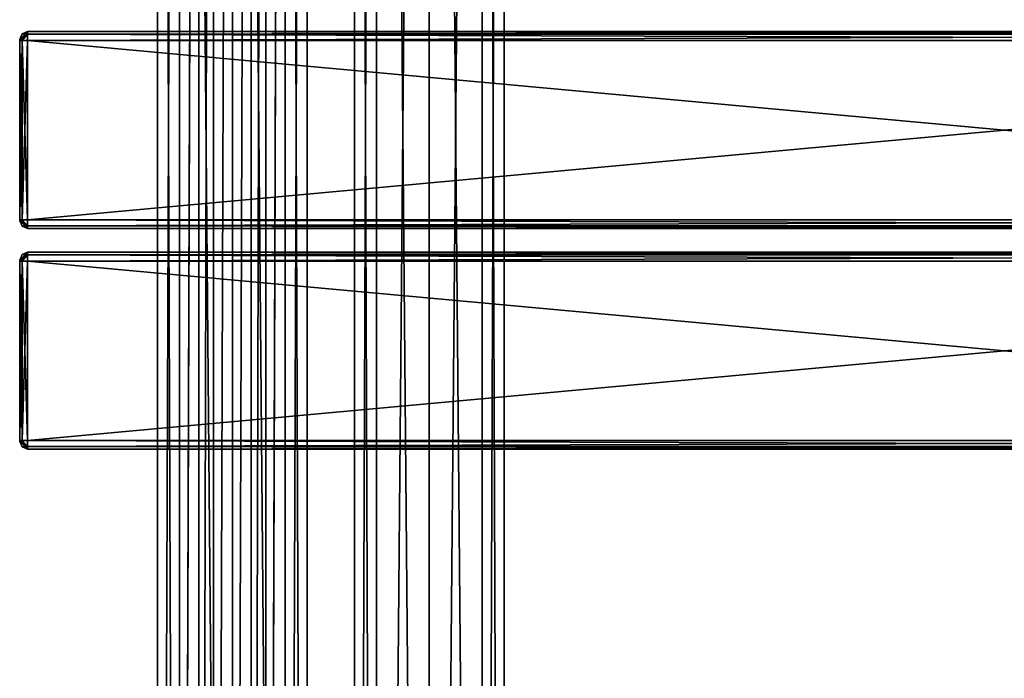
# Model space of a CAD drawing. Extents: x -54 to 446, y -6 to 1624.
# Tile 13 of 225: x -54 to 196, y 629 to 796. Entities that reach past the tile are written whole.
import ezdxf

# ---------------------------------------------------------------- set-up
doc = ezdxf.new("R2010")
doc.units = 0
doc.header["$LTSCALE"] = 46.933333
for name, color, linetype in [('215', 7, 'CONTINUOUS'), ('216', 7, 'CONTINUOUS'), ('247', 7, 'CONTINUOUS'), ('248', 7, 'CONTINUOUS'), ('393', 7, 'CONTINUOUS'), ('395', 7, 'CONTINUOUS'), ('396', 7, 'CONTINUOUS'), ('397', 7, 'CONTINUOUS'), ('398', 7, 'CONTINUOUS'), ('399', 7, 'CONTINUOUS'), ('400', 7, 'CONTINUOUS'), ('401', 7, 'CONTINUOUS'), ('402', 7, 'CONTINUOUS'), ('403', 7, 'CONTINUOUS'), ('404', 7, 'CONTINUOUS'), ('405', 7, 'CONTINUOUS'), ('406', 7, 'CONTINUOUS'), ('407', 7, 'CONTINUOUS'), ('408', 7, 'CONTINUOUS'), ('409', 7, 'CONTINUOUS'), ('410', 7, 'CONTINUOUS'), ('419', 7, 'CONTINUOUS'), ('421', 7, 'CONTINUOUS'), ('422', 7, 'CONTINUOUS'), ('423', 7, 'CONTINUOUS'), ('424', 7, 'CONTINUOUS'), ('425', 7, 'CONTINUOUS'), ('426', 7, 'CONTINUOUS'), ('427', 7, 'CONTINUOUS'), ('428', 7, 'CONTINUOUS'), ('429', 7, 'CONTINUOUS'), ('430', 7, 'CONTINUOUS'), ('431', 7, 'CONTINUOUS'), ('432', 7, 'CONTINUOUS'), ('433', 7, 'CONTINUOUS'), ('434', 7, 'CONTINUOUS'), ('435', 7, 'CONTINUOUS'), ('436', 7, 'CONTINUOUS')]:
    doc.layers.add(name, color=color, linetype=linetype)

msp = doc.modelspace()

# ---------------------------------------------------------------- linework, layer by layer
at = {"layer": '215', "color": 7, "linetype": 'CONTINUOUS'}
for points in [[(0, 2, 19), (13.44, 2, 13.44), (0, 1534, 19), (0, 2, 19)], [(0, 1534, 19), (13.44, 2, 13.44), (13.44, 1534, 13.44), (0, 1534, 19)], [(8.52, 44.74, -16.98), (8.52, 1491.26, -16.98), (13.44, 1534, -13.44), (8.52, 44.74, -16.98)], [(8.52, 35.26, -16.98), (8.52, 44.74, -16.98), (13.44, 1534, -13.44), (8.52, 35.26, -16.98)], [(13.44, 2, -13.44), (8.52, 35.26, -16.98), (13.44, 1534, -13.44), (13.44, 2, -13.44)], [(19, 2), (13.44, 2, -13.44), (19, 1534), (19, 2)], [(19, 1534), (13.44, 2, -13.44), (13.44, 1534, -13.44), (19, 1534)], [(13.44, 2, 13.44), (19, 2), (13.44, 1534, 13.44), (13.44, 2, 13.44)], [(13.44, 1534, 13.44), (19, 2), (19, 1534), (13.44, 1534, 13.44)], [(4.79, 1487.51, -18.39), (8.52, 1491.26, -16.98), (4.79, 48.49, -18.39), (4.79, 1487.51, -18.39)], [(4.79, 48.49, -18.39), (8.52, 1491.26, -16.98), (8.52, 44.74, -16.98), (4.79, 48.49, -18.39)], [(0, 1486.25, -19), (4.79, 1487.51, -18.39), (0, 49.75, -19), (0, 1486.25, -19)], [(0, 49.75, -19), (4.79, 1487.51, -18.39), (4.79, 48.49, -18.39), (0, 49.75, -19)]]:
    msp.add_3dface(points, dxfattribs=at)
at = {"layer": '216', "color": 7, "linetype": 'CONTINUOUS'}
for points in [[(-19, 1534), (-13.44, 1534, -13.44), (-19, 2), (-19, 1534)], [(-19, 2), (-13.44, 1534, -13.44), (-13.44, 2, -13.44), (-19, 2)], [(-13.44, 1534, 13.44), (-19, 1534), (-13.44, 2, 13.44), (-13.44, 1534, 13.44)], [(-13.44, 2, 13.44), (-19, 1534), (-19, 2), (-13.44, 2, 13.44)], [(0, 2, 19), (0, 1534, 19), (-13.44, 1534, 13.44), (0, 2, 19)], [(0, 2, 19), (-13.44, 1534, 13.44), (-13.44, 2, 13.44), (0, 2, 19)], [(-13.44, 1534, -13.44), (-8.52, 1500.74, -16.98), (-13.44, 2, -13.44), (-13.44, 1534, -13.44)], [(-8.52, 1500.74, -16.98), (-8.52, 1491.26, -16.98), (-13.44, 2, -13.44), (-8.52, 1500.74, -16.98)], [(-13.44, 2, -13.44), (-8.52, 1491.26, -16.98), (-8.52, 44.74, -16.98), (-13.44, 2, -13.44)], [(-8.52, 1491.26, -16.98), (-4.79, 1487.51, -18.39), (-8.52, 44.74, -16.98), (-8.52, 1491.26, -16.98)], [(-8.52, 44.74, -16.98), (-4.79, 1487.51, -18.39), (-4.79, 48.49, -18.39), (-8.52, 44.74, -16.98)], [(-4.79, 1487.51, -18.39), (0, 1486.25, -19), (-4.79, 48.49, -18.39), (-4.79, 1487.51, -18.39)], [(0, 1486.25, -19), (0, 49.75, -19), (-4.79, 48.49, -18.39), (0, 1486.25, -19)]]:
    msp.add_3dface(points, dxfattribs=at)
at = {"layer": '247', "color": 7, "linetype": 'CONTINUOUS'}
for points in [[(63.44, 1534, 13.44), (50, 1534, 19), (63.44, 2, 13.44), (63.44, 1534, 13.44)], [(63.44, 2, 13.44), (50, 1534, 19), (50, 2, 19), (63.44, 2, 13.44)], [(50, 1534, -19), (63.44, 1534, -13.44), (50, 2, -19), (50, 1534, -19)], [(50, 2, -19), (63.44, 1534, -13.44), (63.44, 2, -13.44), (50, 2, -19)], [(69, 1534), (63.44, 1534, 13.44), (69, 2), (69, 1534)], [(69, 2), (63.44, 1534, 13.44), (63.44, 2, 13.44), (69, 2)], [(63.44, 1534, -13.44), (69, 1534), (63.44, 2, -13.44), (63.44, 1534, -13.44)], [(63.44, 2, -13.44), (69, 1534), (69, 2), (63.44, 2, -13.44)]]:
    msp.add_3dface(points, dxfattribs=at)
at = {"layer": '248', "color": 7, "linetype": 'CONTINUOUS'}
for points in [[(31, 1534), (36.56, 1534, -13.44), (31, 2), (31, 1534)], [(31, 2), (36.56, 1534, -13.44), (36.56, 2, -13.44), (31, 2)], [(36.56, 1534, 13.44), (31, 1534), (36.56, 2, 13.44), (36.56, 1534, 13.44)], [(36.56, 2, 13.44), (31, 1534), (31, 2), (36.56, 2, 13.44)], [(50, 2, 19), (50, 1534, 19), (36.56, 1534, 13.44), (50, 2, 19)], [(50, 1534, -19), (50, 2, -19), (36.56, 2, -13.44), (50, 1534, -19)], [(36.56, 1534, -13.44), (50, 1534, -19), (36.56, 2, -13.44), (36.56, 1534, -13.44)], [(50, 2, 19), (36.56, 1534, 13.44), (36.56, 2, 13.44), (50, 2, 19)]]:
    msp.add_3dface(points, dxfattribs=at)
at = {"layer": '393', "color": 7, "linetype": 'CONTINUOUS'}
for points in [[(-54, 735, 21.25), (-54, 734.93, 21.07), (-54, 735, 26.75), (-54, 735, 21.25)], [(-54, 735, 26.75), (-54, 734.93, 21.07), (-54, 734.93, 26.93), (-54, 735, 26.75)], [(-54, 734.93, 21.07), (-54, 734.75, 21), (-54, 734.93, 26.93), (-54, 734.93, 21.07)], [(-54, 734.93, 26.93), (-54, 734.75, 21), (-54, 734.75, 27), (-54, 734.93, 26.93)], [(-54, 734.75, 27), (-54, 734.75, 21), (-54, 689.25, 21), (-54, 734.75, 27)], [(-54, 689.25, 27), (-54, 734.75, 27), (-54, 689.25, 21), (-54, 689.25, 27)], [(-54, 689.07, 26.93), (-54, 689.25, 27), (-54, 689.07, 21.07), (-54, 689.07, 26.93)], [(-54, 689.07, 21.07), (-54, 689.25, 27), (-54, 689.25, 21), (-54, 689.07, 21.07)], [(-54, 689, 26.75), (-54, 689.07, 26.93), (-54, 689, 21.25), (-54, 689, 26.75)], [(-54, 689, 21.25), (-54, 689.07, 26.93), (-54, 689.07, 21.07), (-54, 689, 21.25)]]:
    msp.add_3dface(points, dxfattribs=at)
at = {"layer": '395', "color": 7, "linetype": 'CONTINUOUS'}
for points in [[(444, 734.75, 29), (-52, 734.75, 29), (444, 689.25, 29), (444, 734.75, 29)], [(-52, 734.75, 29), (-52, 689.25, 29), (444, 689.25, 29), (-52, 734.75, 29)]]:
    msp.add_3dface(points, dxfattribs=at)
at = {"layer": '396', "color": 7, "linetype": 'CONTINUOUS'}
for points in [[(444, 687, 26.75), (-52, 687, 26.75), (444, 687, 21.25), (444, 687, 26.75)], [(-52, 687, 26.75), (-52, 687, 21.25), (444, 687, 21.25), (-52, 687, 26.75)]]:
    msp.add_3dface(points, dxfattribs=at)
at = {"layer": '397', "color": 7, "linetype": 'CONTINUOUS'}
for points in [[(444, 689.25, 19), (-52, 689.25, 19), (444, 734.75, 19), (444, 689.25, 19)], [(-52, 689.25, 19), (-52, 734.75, 19), (444, 734.75, 19), (-52, 689.25, 19)]]:
    msp.add_3dface(points, dxfattribs=at)
at = {"layer": '398', "color": 7, "linetype": 'CONTINUOUS'}
for points in [[(-52, 737, 26.75), (444, 737, 26.75), (-52, 737, 21.25), (-52, 737, 26.75)], [(-52, 737, 21.25), (444, 737, 26.75), (444, 737, 21.25), (-52, 737, 21.25)]]:
    msp.add_3dface(points, dxfattribs=at)
at = {"layer": '399', "color": 7, "linetype": 'CONTINUOUS'}
for points in [[(-52, 737, 26.75), (-52, 736.34, 28.34), (444, 737, 26.75), (-52, 737, 26.75)], [(444, 737, 26.75), (-52, 736.34, 28.34), (444, 736.34, 28.34), (444, 737, 26.75)], [(-52, 736.34, 28.34), (-52, 734.75, 29), (444, 736.34, 28.34), (-52, 736.34, 28.34)], [(444, 736.34, 28.34), (-52, 734.75, 29), (444, 734.75, 29), (444, 736.34, 28.34)]]:
    msp.add_3dface(points, dxfattribs=at)
at = {"layer": '400', "color": 7, "linetype": 'CONTINUOUS'}
for points in [[(444, 689.25, 29), (-52, 689.25, 29), (-52, 687.66, 28.34), (444, 689.25, 29)], [(444, 689.25, 29), (-52, 687.66, 28.34), (444, 687.66, 28.34), (444, 689.25, 29)], [(-52, 687.66, 28.34), (-52, 687, 26.75), (444, 687.66, 28.34), (-52, 687.66, 28.34)], [(444, 687.66, 28.34), (-52, 687, 26.75), (444, 687, 26.75), (444, 687.66, 28.34)]]:
    msp.add_3dface(points, dxfattribs=at)
at = {"layer": '401', "color": 7, "linetype": 'CONTINUOUS'}
for points in [[(-52, 687.66, 19.66), (-52, 689.25, 19), (444, 687.66, 19.66), (-52, 687.66, 19.66)], [(444, 687.66, 19.66), (-52, 689.25, 19), (444, 689.25, 19), (444, 687.66, 19.66)], [(444, 687, 21.25), (-52, 687, 21.25), (-52, 687.66, 19.66), (444, 687, 21.25)], [(444, 687, 21.25), (-52, 687.66, 19.66), (444, 687.66, 19.66), (444, 687, 21.25)]]:
    msp.add_3dface(points, dxfattribs=at)
at = {"layer": '402', "color": 7, "linetype": 'CONTINUOUS'}
for points in [[(-52, 736.34, 19.66), (-52, 737, 21.25), (444, 736.34, 19.66), (-52, 736.34, 19.66)], [(444, 736.34, 19.66), (-52, 737, 21.25), (444, 737, 21.25), (444, 736.34, 19.66)], [(444, 734.75, 19), (-52, 734.75, 19), (-52, 736.34, 19.66), (444, 734.75, 19)], [(444, 734.75, 19), (-52, 736.34, 19.66), (444, 736.34, 19.66), (444, 734.75, 19)]]:
    msp.add_3dface(points, dxfattribs=at)
at = {"layer": '403', "color": 7, "linetype": 'CONTINUOUS'}
for points in [[(-52, 736.34, 19.66), (-54, 735, 21.25), (-53.41, 736.41, 21.25), (-52, 736.34, 19.66)], [(-54, 734.93, 21.07), (-54, 735, 21.25), (-52, 736.34, 19.66), (-54, 734.93, 21.07)], [(-52, 734.75, 19), (-54, 734.93, 21.07), (-52, 736.34, 19.66), (-52, 734.75, 19)], [(-52, 737, 21.25), (-52, 736.34, 19.66), (-53.41, 736.41, 21.25), (-52, 737, 21.25)], [(-54, 734.75, 21), (-54, 734.93, 21.07), (-53.41, 734.75, 19.59), (-54, 734.75, 21)], [(-54, 734.93, 21.07), (-52, 734.75, 19), (-53.41, 734.75, 19.59), (-54, 734.93, 21.07)]]:
    msp.add_3dface(points, dxfattribs=at)
at = {"layer": '404', "color": 7, "linetype": 'CONTINUOUS'}
for points in [[(-54, 735, 21.25), (-54, 735, 26.75), (-53.41, 736.41, 26.75), (-54, 735, 21.25)], [(-54, 735, 21.25), (-53.41, 736.41, 26.75), (-53.41, 736.41, 21.25), (-54, 735, 21.25)], [(-52, 737, 26.75), (-52, 737, 21.25), (-53.41, 736.41, 21.25), (-52, 737, 26.75)], [(-53.41, 736.41, 26.75), (-52, 737, 26.75), (-53.41, 736.41, 21.25), (-53.41, 736.41, 26.75)]]:
    msp.add_3dface(points, dxfattribs=at)
at = {"layer": '405', "color": 7, "linetype": 'CONTINUOUS'}
for points in [[(-54, 734.93, 26.93), (-52, 736.34, 28.34), (-52, 737, 26.75), (-54, 734.93, 26.93)], [(-54, 734.93, 26.93), (-52, 737, 26.75), (-53.41, 736.41, 26.75), (-54, 734.93, 26.93)], [(-54, 735, 26.75), (-54, 734.93, 26.93), (-53.41, 736.41, 26.75), (-54, 735, 26.75)], [(-54, 734.93, 26.93), (-54, 734.75, 27), (-52, 736.34, 28.34), (-54, 734.93, 26.93)], [(-52, 736.34, 28.34), (-54, 734.75, 27), (-53.41, 734.75, 28.41), (-52, 736.34, 28.34)], [(-52, 734.75, 29), (-52, 736.34, 28.34), (-53.41, 734.75, 28.41), (-52, 734.75, 29)]]:
    msp.add_3dface(points, dxfattribs=at)
at = {"layer": '406', "color": 7, "linetype": 'CONTINUOUS'}
for points in [[(-54, 734.75, 27), (-54, 689.25, 27), (-53.41, 689.25, 28.41), (-54, 734.75, 27)], [(-54, 734.75, 27), (-53.41, 689.25, 28.41), (-53.41, 734.75, 28.41), (-54, 734.75, 27)], [(-52, 689.25, 29), (-52, 734.75, 29), (-53.41, 734.75, 28.41), (-52, 689.25, 29)], [(-53.41, 689.25, 28.41), (-52, 689.25, 29), (-53.41, 734.75, 28.41), (-53.41, 689.25, 28.41)]]:
    msp.add_3dface(points, dxfattribs=at)
at = {"layer": '407', "color": 7, "linetype": 'CONTINUOUS'}
for points in [[(-54, 689.25, 27), (-54, 689.07, 26.93), (-53.41, 689.25, 28.41), (-54, 689.25, 27)], [(-52, 689.25, 29), (-54, 689.07, 26.93), (-52, 687.66, 28.34), (-52, 689.25, 29)], [(-54, 689.07, 26.93), (-52, 689.25, 29), (-53.41, 689.25, 28.41), (-54, 689.07, 26.93)], [(-54, 689.07, 26.93), (-54, 689, 26.75), (-52, 687.66, 28.34), (-54, 689.07, 26.93)], [(-52, 687.66, 28.34), (-54, 689, 26.75), (-53.41, 687.59, 26.75), (-52, 687.66, 28.34)], [(-52, 687, 26.75), (-52, 687.66, 28.34), (-53.41, 687.59, 26.75), (-52, 687, 26.75)]]:
    msp.add_3dface(points, dxfattribs=at)
at = {"layer": '408', "color": 7, "linetype": 'CONTINUOUS'}
for points in [[(-54, 689, 26.75), (-54, 689, 21.25), (-53.41, 687.59, 21.25), (-54, 689, 26.75)], [(-54, 689, 26.75), (-53.41, 687.59, 21.25), (-53.41, 687.59, 26.75), (-54, 689, 26.75)], [(-52, 687, 21.25), (-52, 687, 26.75), (-53.41, 687.59, 26.75), (-52, 687, 21.25)], [(-53.41, 687.59, 21.25), (-52, 687, 21.25), (-53.41, 687.59, 26.75), (-53.41, 687.59, 21.25)]]:
    msp.add_3dface(points, dxfattribs=at)
at = {"layer": '409', "color": 7, "linetype": 'CONTINUOUS'}
for points in [[(-54, 689.07, 21.07), (-54, 689.25, 21), (-52, 687.66, 19.66), (-54, 689.07, 21.07)], [(-52, 687.66, 19.66), (-54, 689.25, 21), (-53.41, 689.25, 19.59), (-52, 687.66, 19.66)], [(-54, 689, 21.25), (-54, 689.07, 21.07), (-53.41, 687.59, 21.25), (-54, 689, 21.25)], [(-52, 687, 21.25), (-54, 689.07, 21.07), (-52, 687.66, 19.66), (-52, 687, 21.25)], [(-54, 689.07, 21.07), (-52, 687, 21.25), (-53.41, 687.59, 21.25), (-54, 689.07, 21.07)], [(-52, 689.25, 19), (-52, 687.66, 19.66), (-53.41, 689.25, 19.59), (-52, 689.25, 19)]]:
    msp.add_3dface(points, dxfattribs=at)
at = {"layer": '410', "color": 7, "linetype": 'CONTINUOUS'}
for points in [[(-54, 689.25, 21), (-54, 734.75, 21), (-53.41, 734.75, 19.59), (-54, 689.25, 21)], [(-53.41, 689.25, 19.59), (-54, 689.25, 21), (-53.41, 734.75, 19.59), (-53.41, 689.25, 19.59)], [(-52, 734.75, 19), (-52, 689.25, 19), (-53.41, 689.25, 19.59), (-52, 734.75, 19)], [(-52, 734.75, 19), (-53.41, 689.25, 19.59), (-53.41, 734.75, 19.59), (-52, 734.75, 19)]]:
    msp.add_3dface(points, dxfattribs=at)
at = {"layer": '419', "color": 7, "linetype": 'CONTINUOUS'}
for points in [[(-54, 790.93, 26.93), (-54, 791, 26.75), (-54, 790.93, 21.07), (-54, 790.93, 26.93)], [(-54, 790.93, 21.07), (-54, 791, 26.75), (-54, 791, 21.25), (-54, 790.93, 21.07)], [(-54, 790.75, 27), (-54, 790.93, 26.93), (-54, 790.75, 21), (-54, 790.75, 27)], [(-54, 790.75, 21), (-54, 790.93, 26.93), (-54, 790.93, 21.07), (-54, 790.75, 21)], [(-54, 745.25, 27), (-54, 790.75, 27), (-54, 745.25, 21), (-54, 745.25, 27)], [(-54, 745.25, 21), (-54, 790.75, 27), (-54, 790.75, 21), (-54, 745.25, 21)], [(-54, 745.07, 26.93), (-54, 745.25, 27), (-54, 745.07, 21.07), (-54, 745.07, 26.93)], [(-54, 745.07, 21.07), (-54, 745.25, 27), (-54, 745.25, 21), (-54, 745.07, 21.07)], [(-54, 745, 26.75), (-54, 745.07, 26.93), (-54, 745, 21.25), (-54, 745, 26.75)], [(-54, 745, 21.25), (-54, 745.07, 26.93), (-54, 745.07, 21.07), (-54, 745, 21.25)]]:
    msp.add_3dface(points, dxfattribs=at)
at = {"layer": '421', "color": 7, "linetype": 'CONTINUOUS'}
for points in [[(-52, 793, 26.75), (-52, 792.34, 28.34), (444, 793, 26.75), (-52, 793, 26.75)], [(444, 793, 26.75), (-52, 792.34, 28.34), (444, 792.34, 28.34), (444, 793, 26.75)], [(-52, 792.34, 28.34), (-52, 790.75, 29), (444, 792.34, 28.34), (-52, 792.34, 28.34)], [(444, 792.34, 28.34), (-52, 790.75, 29), (444, 790.75, 29), (444, 792.34, 28.34)]]:
    msp.add_3dface(points, dxfattribs=at)
at = {"layer": '422', "color": 7, "linetype": 'CONTINUOUS'}
for points in [[(444, 790.75, 29), (-52, 790.75, 29), (444, 745.25, 29), (444, 790.75, 29)], [(-52, 790.75, 29), (-52, 745.25, 29), (444, 745.25, 29), (-52, 790.75, 29)]]:
    msp.add_3dface(points, dxfattribs=at)
at = {"layer": '423', "color": 7, "linetype": 'CONTINUOUS'}
for points in [[(444, 745.25, 29), (-52, 745.25, 29), (-52, 743.66, 28.34), (444, 745.25, 29)], [(444, 745.25, 29), (-52, 743.66, 28.34), (444, 743.66, 28.34), (444, 745.25, 29)], [(-52, 743.66, 28.34), (-52, 743, 26.75), (444, 743.66, 28.34), (-52, 743.66, 28.34)], [(444, 743.66, 28.34), (-52, 743, 26.75), (444, 743, 26.75), (444, 743.66, 28.34)]]:
    msp.add_3dface(points, dxfattribs=at)
at = {"layer": '424', "color": 7, "linetype": 'CONTINUOUS'}
for points in [[(444, 743, 26.75), (-52, 743, 26.75), (444, 743, 21.25), (444, 743, 26.75)], [(-52, 743, 26.75), (-52, 743, 21.25), (444, 743, 21.25), (-52, 743, 26.75)]]:
    msp.add_3dface(points, dxfattribs=at)
at = {"layer": '425', "color": 7, "linetype": 'CONTINUOUS'}
for points in [[(-52, 743.66, 19.66), (-52, 745.25, 19), (444, 743.66, 19.66), (-52, 743.66, 19.66)], [(444, 743.66, 19.66), (-52, 745.25, 19), (444, 745.25, 19), (444, 743.66, 19.66)], [(444, 743, 21.25), (-52, 743, 21.25), (-52, 743.66, 19.66), (444, 743, 21.25)], [(444, 743, 21.25), (-52, 743.66, 19.66), (444, 743.66, 19.66), (444, 743, 21.25)]]:
    msp.add_3dface(points, dxfattribs=at)
at = {"layer": '426', "color": 7, "linetype": 'CONTINUOUS'}
for points in [[(444, 745.25, 19), (-52, 745.25, 19), (444, 790.75, 19), (444, 745.25, 19)], [(-52, 745.25, 19), (-52, 790.75, 19), (444, 790.75, 19), (-52, 745.25, 19)]]:
    msp.add_3dface(points, dxfattribs=at)
at = {"layer": '427', "color": 7, "linetype": 'CONTINUOUS'}
for points in [[(-52, 792.34, 19.66), (-52, 793, 21.25), (444, 792.34, 19.66), (-52, 792.34, 19.66)], [(444, 792.34, 19.66), (-52, 793, 21.25), (444, 793, 21.25), (444, 792.34, 19.66)], [(444, 790.75, 19), (-52, 790.75, 19), (-52, 792.34, 19.66), (444, 790.75, 19)], [(444, 790.75, 19), (-52, 792.34, 19.66), (444, 792.34, 19.66), (444, 790.75, 19)]]:
    msp.add_3dface(points, dxfattribs=at)
at = {"layer": '428', "color": 7, "linetype": 'CONTINUOUS'}
for points in [[(-52, 793, 26.75), (444, 793, 26.75), (-52, 793, 21.25), (-52, 793, 26.75)], [(-52, 793, 21.25), (444, 793, 26.75), (444, 793, 21.25), (-52, 793, 21.25)]]:
    msp.add_3dface(points, dxfattribs=at)
at = {"layer": '429', "color": 7, "linetype": 'CONTINUOUS'}
for points in [[(-54, 790.93, 26.93), (-52, 792.34, 28.34), (-52, 793, 26.75), (-54, 790.93, 26.93)], [(-54, 790.93, 26.93), (-52, 793, 26.75), (-53.41, 792.41, 26.75), (-54, 790.93, 26.93)], [(-54, 791, 26.75), (-54, 790.93, 26.93), (-53.41, 792.41, 26.75), (-54, 791, 26.75)], [(-54, 790.93, 26.93), (-54, 790.75, 27), (-52, 792.34, 28.34), (-54, 790.93, 26.93)], [(-52, 792.34, 28.34), (-54, 790.75, 27), (-53.41, 790.75, 28.41), (-52, 792.34, 28.34)], [(-52, 790.75, 29), (-52, 792.34, 28.34), (-53.41, 790.75, 28.41), (-52, 790.75, 29)]]:
    msp.add_3dface(points, dxfattribs=at)
at = {"layer": '430', "color": 7, "linetype": 'CONTINUOUS'}
for points in [[(-54, 790.75, 27), (-54, 745.25, 27), (-53.41, 745.25, 28.41), (-54, 790.75, 27)], [(-54, 790.75, 27), (-53.41, 745.25, 28.41), (-53.41, 790.75, 28.41), (-54, 790.75, 27)], [(-52, 745.25, 29), (-52, 790.75, 29), (-53.41, 790.75, 28.41), (-52, 745.25, 29)], [(-53.41, 745.25, 28.41), (-52, 745.25, 29), (-53.41, 790.75, 28.41), (-53.41, 745.25, 28.41)]]:
    msp.add_3dface(points, dxfattribs=at)
at = {"layer": '431', "color": 7, "linetype": 'CONTINUOUS'}
for points in [[(-54, 745.25, 27), (-54, 745.07, 26.93), (-53.41, 745.25, 28.41), (-54, 745.25, 27)], [(-52, 745.25, 29), (-54, 745.07, 26.93), (-52, 743.66, 28.34), (-52, 745.25, 29)], [(-54, 745.07, 26.93), (-52, 745.25, 29), (-53.41, 745.25, 28.41), (-54, 745.07, 26.93)], [(-54, 745.07, 26.93), (-54, 745, 26.75), (-52, 743.66, 28.34), (-54, 745.07, 26.93)], [(-52, 743.66, 28.34), (-54, 745, 26.75), (-53.41, 743.59, 26.75), (-52, 743.66, 28.34)], [(-52, 743, 26.75), (-52, 743.66, 28.34), (-53.41, 743.59, 26.75), (-52, 743, 26.75)]]:
    msp.add_3dface(points, dxfattribs=at)
at = {"layer": '432', "color": 7, "linetype": 'CONTINUOUS'}
for points in [[(-54, 745, 26.75), (-54, 745, 21.25), (-53.41, 743.59, 21.25), (-54, 745, 26.75)], [(-54, 745, 26.75), (-53.41, 743.59, 21.25), (-53.41, 743.59, 26.75), (-54, 745, 26.75)], [(-52, 743, 21.25), (-52, 743, 26.75), (-53.41, 743.59, 26.75), (-52, 743, 21.25)], [(-53.41, 743.59, 21.25), (-52, 743, 21.25), (-53.41, 743.59, 26.75), (-53.41, 743.59, 21.25)]]:
    msp.add_3dface(points, dxfattribs=at)
at = {"layer": '433', "color": 7, "linetype": 'CONTINUOUS'}
for points in [[(-54, 745.07, 21.07), (-54, 745.25, 21), (-52, 743.66, 19.66), (-54, 745.07, 21.07)], [(-52, 743.66, 19.66), (-54, 745.25, 21), (-53.41, 745.25, 19.59), (-52, 743.66, 19.66)], [(-54, 745, 21.25), (-54, 745.07, 21.07), (-53.41, 743.59, 21.25), (-54, 745, 21.25)], [(-52, 743, 21.25), (-54, 745.07, 21.07), (-52, 743.66, 19.66), (-52, 743, 21.25)], [(-54, 745.07, 21.07), (-52, 743, 21.25), (-53.41, 743.59, 21.25), (-54, 745.07, 21.07)], [(-52, 745.25, 19), (-52, 743.66, 19.66), (-53.41, 745.25, 19.59), (-52, 745.25, 19)]]:
    msp.add_3dface(points, dxfattribs=at)
at = {"layer": '434', "color": 7, "linetype": 'CONTINUOUS'}
for points in [[(-54, 745.25, 21), (-54, 790.75, 21), (-53.41, 790.75, 19.59), (-54, 745.25, 21)], [(-54, 745.25, 21), (-53.41, 790.75, 19.59), (-53.41, 745.25, 19.59), (-54, 745.25, 21)], [(-52, 790.75, 19), (-52, 745.25, 19), (-53.41, 745.25, 19.59), (-52, 790.75, 19)], [(-53.41, 790.75, 19.59), (-52, 790.75, 19), (-53.41, 745.25, 19.59), (-53.41, 790.75, 19.59)]]:
    msp.add_3dface(points, dxfattribs=at)
at = {"layer": '435', "color": 7, "linetype": 'CONTINUOUS'}
for points in [[(-52, 793, 21.25), (-52, 792.34, 19.66), (-53.41, 792.41, 21.25), (-52, 793, 21.25)], [(-52, 792.34, 19.66), (-54, 791, 21.25), (-53.41, 792.41, 21.25), (-52, 792.34, 19.66)], [(-54, 790.93, 21.07), (-54, 791, 21.25), (-52, 792.34, 19.66), (-54, 790.93, 21.07)], [(-52, 790.75, 19), (-54, 790.93, 21.07), (-52, 792.34, 19.66), (-52, 790.75, 19)], [(-54, 790.75, 21), (-54, 790.93, 21.07), (-53.41, 790.75, 19.59), (-54, 790.75, 21)], [(-54, 790.93, 21.07), (-52, 790.75, 19), (-53.41, 790.75, 19.59), (-54, 790.93, 21.07)]]:
    msp.add_3dface(points, dxfattribs=at)
at = {"layer": '436', "color": 7, "linetype": 'CONTINUOUS'}
for points in [[(-52, 793, 26.75), (-52, 793, 21.25), (-53.41, 792.41, 21.25), (-52, 793, 26.75)], [(-52, 793, 26.75), (-53.41, 792.41, 21.25), (-53.41, 792.41, 26.75), (-52, 793, 26.75)], [(-54, 791, 21.25), (-54, 791, 26.75), (-53.41, 792.41, 26.75), (-54, 791, 21.25)], [(-53.41, 792.41, 21.25), (-54, 791, 21.25), (-53.41, 792.41, 26.75), (-53.41, 792.41, 21.25)]]:
    msp.add_3dface(points, dxfattribs=at)

doc.saveas('drawing.dxf')
